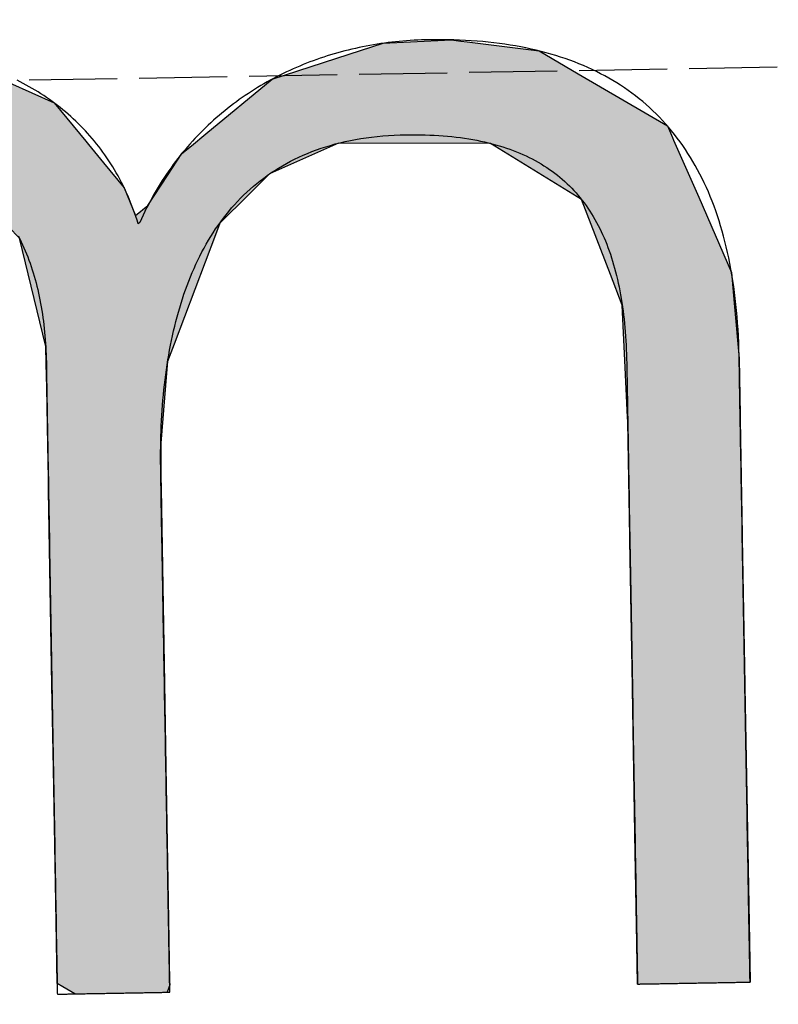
# Model space of a CAD drawing. Extents: x 1073 to 6773, y 5791 to 12316.
# Tile 9 of 62: x 3168 to 3211, y 8058 to 8114. Entities that reach past the tile are written whole.
import ezdxf

# ---------------------------------------------------------------- set-up
doc = ezdxf.new("R2010")
doc.units = 0
doc.linetypes.add('GEN3', pattern=[6.25, 5, -1.25])
doc.layers.get('0').update_dxf_attribs({"linetype": 'CONTINUOUS'})
doc.layers.add('3', color=6, linetype='GEN3')
doc.layers.add('LOGO', color=7, linetype='CONTINUOUS')

# ---------------------------------------------------------------- blocks, each defined once
blk = doc.blocks.new('*U16')
at = {"layer": 'LOGO', "color": 30, "linetype": 'CONTINUOUS'}
for p, q in [((3.0151, 7.7517), (3.0415, 7.7592)), ((3.0415, 7.7592), (3.1575, 7.7517)), ((7.5662, 7.7517), (7.7901, 7.7592)), ((7.7901, 7.7592), (8.1269, 7.7705)), ((8.1269, 7.7705), (8.205, 7.7592)), ((8.205, 7.7592), (8.257, 7.7517)), ((2.0601, 7.4815), (2.8125, 7.6944)), ((2.8125, 7.6944), (3.0151, 7.7517)), ((3.1575, 7.7517), (4.045, 7.6944)), ((4.045, 7.6944), (4.4971, 7.4815)), ((7.2875, 7.667), (7.5662, 7.7517)), ((8.257, 7.7517), (8.8448, 7.667)), ((6.6525, 7.474), (7.2875, 7.667)), ((8.8448, 7.667), (9.1621, 7.474)), ((0.0009, 7.533), (0.181, 7.5547)), ((0.0009, 7.309), (0.0009, 7.533)), ((0.8447, 7.5547), (0.8452, 7.533)), ((0.8452, 7.533), (0.8501, 7.309)), ((1.8423, 7.3105), (2.0601, 7.4815)), ((4.4971, 7.4815), (4.8601, 7.3105)), ((6.0994, 7.0342), (6.6525, 7.474)), ((9.1621, 7.474), (9.8851, 7.0342)), ((0.0009, 7.2858), (0.0009, 7.309)), ((0.0009, 6.8026), (0.0009, 7.2858)), ((0.8501, 7.309), (0.8501, 7.2858)), ((0.8501, 7.2858), (0.8501, 6.8026)), ((1.4345, 6.9904), (1.8423, 7.3105)), ((4.8601, 7.3105), (5.1149, 6.9904)), ((5.9796, 6.9389), (6.0994, 7.0342)), ((9.8851, 7.0342), (9.9248, 6.9389)), ((1.3157, 6.8972), (1.4013, 6.9644)), ((1.4013, 6.9644), (1.4345, 6.9904)), ((2.8396, 6.9644), (2.5297, 6.8972)), ((3.9961, 6.8117), (3.5596, 6.9644)), ((5.1149, 6.9904), (5.1357, 6.9644)), ((5.1357, 6.9644), (5.2572, 6.8117)), ((1.2773, 6.8457), (1.3157, 6.8972)), ((2.5297, 6.8972), (2.2922, 6.8457)), ((5.7793, 6.6977), (5.9, 6.8756)), ((5.9, 6.8756), (5.9796, 6.9389)), ((7.0364, 6.8756), (6.6174, 6.6977)), ((7.1854, 6.9389), (7.0364, 6.8756)), ((8.4328, 6.9158), (7.1854, 6.9389)), ((9.1699, 6.4434), (8.4328, 6.9158)), ((9.9248, 6.9389), (9.9345, 6.9158)), ((9.9345, 6.9158), (10.1315, 6.4434)), ((0.0009, 6.712), (0.0009, 6.8026)), ((0.8501, 6.8026), (0.8501, 6.712)), ((1.046, 6.535), (1.2773, 6.8457)), ((2.2922, 6.8457), (1.7672, 6.535)), ((4.1882, 6.6038), (3.9961, 6.8117)), ((5.2572, 6.8117), (5.4227, 6.6038)), ((0.0009, 6.295), (0.0009, 6.712)), ((0.8501, 6.712), (0.8501, 6.295)), ((5.6143, 6.4542), (5.7793, 6.6977)), ((6.6174, 6.6977), (6.3622, 6.4542)), ((4.3988, 6.376), (4.1882, 6.6038)), ((5.4227, 6.6038), (5.5112, 6.376)), ((0.8997, 6.2913), (1.0255, 6.5075)), ((1.0255, 6.5075), (1.046, 6.535)), ((1.7497, 6.5075), (1.6124, 6.2913)), ((1.7672, 6.535), (1.7497, 6.5075)), ((5.5112, 6.376), (5.6143, 6.4542)), ((6.3622, 6.4542), (6.2802, 6.376)), ((9.3969, 5.8232), (9.1699, 6.4434)), ((10.1315, 6.4434), (10.3901, 5.8232)), ((4.4681, 6.301), (4.3988, 6.376)), ((4.5572, 6.2046), (4.4681, 6.301)), ((6.2016, 6.301), (6.1634, 6.2046)), ((6.2802, 6.376), (6.2016, 6.301)), ((0.0009, 6.2807), (0.0009, 6.295)), ((0.0009, 5.5026), (0.0009, 6.2807)), ((0.8501, 6.295), (0.8782, 6.2807)), ((0.8933, 6.2807), (0.8997, 6.2913)), ((1.6056, 6.2807), (1.1112, 5.5026)), ((1.6124, 6.2913), (1.6056, 6.2807)), ((4.7569, 5.3141), (4.5572, 6.2046)), ((6.1634, 6.2046), (5.8106, 5.3141)), ((9.4891, 5.5712), (9.3969, 5.8232)), ((10.3901, 5.8232), (10.408, 5.5712)), ((0.0009, 5.3287), (0.0009, 5.5026)), ((1.1112, 5.5026), (1.0861, 5.3287)), ((9.5028, 5.1158), (9.4891, 5.5712)), ((10.408, 5.5712), (10.4404, 5.1158)), ((0.0009, 4.2043), (0.0009, 5.3287)), ((1.0861, 5.3287), (0.9233, 4.2043)), ((4.758, 5.1719), (4.7569, 5.3141)), ((5.8106, 5.3141), (5.7542, 5.1719)), ((4.7594, 4.9763), (4.758, 5.1719)), ((5.7542, 5.1719), (5.7342, 4.9763)), ((9.5168, 4.6512), (9.5028, 5.1158)), ((10.4404, 5.1158), (10.4404, 4.6512)), ((4.7594, 4.5045), (4.7594, 4.9763)), ((5.7342, 4.9763), (5.686, 4.5045)), ((9.518, 4.6115), (9.5168, 4.6512)), ((9.518, 3.6694), (9.518, 4.6115)), ((10.4404, 4.6512), (10.4404, 4.6115)), ((10.4404, 4.6115), (10.4404, 3.6694)), ((4.7594, 4.2315), (4.7594, 4.5045)), ((5.686, 4.5045), (5.683, 4.2315)), ((0.0009, 3.7966), (0.0009, 4.2043)), ((0.9233, 4.2043), (0.9233, 3.7966)), ((4.7594, 4.1327), (4.7594, 4.2315)), ((5.683, 4.2315), (5.6818, 4.1327)), ((4.7594, 3.4908), (4.7594, 4.1327)), ((5.6818, 4.1327), (5.6818, 3.4908)), ((0.0009, 2.974), (0.0009, 3.7966)), ((0.9233, 3.7966), (0.9233, 2.974)), ((9.518, 3.638), (9.518, 3.6694)), ((9.518, 2.4418), (9.518, 3.638)), ((10.4404, 3.6694), (10.4404, 3.638)), ((10.4404, 3.638), (10.4404, 2.4418)), ((4.7594, 2.536), (4.7594, 3.4908)), ((5.6818, 3.4908), (5.6818, 2.536)), ((0.0009, 1.7518), (0.0009, 2.974)), ((0.9233, 2.974), (0.9233, 1.7518)), ((4.7594, 1.8497), (4.7594, 2.536)), ((5.6818, 2.536), (5.6818, 1.8497)), ((9.518, 2.4209), (9.518, 2.4418)), ((10.4404, 2.4418), (10.4404, 2.4209)), ((9.518, 1.2401), (9.518, 2.4209)), ((10.4404, 2.4209), (10.4404, 1.2401)), ((4.7594, 0.7557), (4.7594, 1.8497)), ((5.6818, 1.8497), (5.6818, 0.7557)), ((0.0009, 0.9776), (0.0009, 1.7518)), ((0.9233, 1.7518), (0.9233, 0.9776)), ((9.518, 1.2295), (9.518, 1.2401)), ((9.518, 0.3358), (9.518, 1.2295)), ((10.4404, 1.2401), (10.4404, 1.2295)), ((10.4404, 1.2295), (10.4404, 0.3358)), ((0.0009, 0.4495), (0.0009, 0.9776)), ((0.9233, 0.9776), (0.9233, 0.4495)), ((4.7594, 0.594), (4.7594, 0.7557)), ((5.6818, 0.7557), (5.6818, 0.594)), ((4.7594, 0.0885), (4.7594, 0.594)), ((5.6818, 0.594), (5.6818, 0.0885)), ((0.0009, 0.2507), (0.0009, 0.4495)), ((0.9233, 0.4495), (0.9233, 0.2507)), ((9.518, 0.3329), (9.518, 0.3358)), ((9.5181, -0.0004), (9.518, 0.3329)), ((10.4404, 0.3329), (10.4402, -0.0004)), ((10.4404, 0.3358), (10.4404, 0.3329)), ((0.0009, 0.0951), (0.0009, 0.2507)), ((0.9233, 0.2507), (0.9229, 0.0951)), ((0.0009, -0.0004), (0.0009, 0.0951)), ((0.9229, 0.0951), (0.9226, -0.0004)), ((4.8056, 0.06), (4.7594, 0.0885)), ((5.6818, 0.0885), (5.6818, 0.06)), ((4.9035, -0.0004), (4.8056, 0.06)), ((5.6818, 0.06), (5.659, -0.0004))]:
    blk.add_line(p, q, dxfattribs=at)
at = {"layer": 'LOGO', "color": 30, "linetype": 'CONTINUOUS', "extrusion": (0, 0, -1)}
for points in [[(-3.0415, 7.7592), (-3.1575, 7.7517), (-3.0151, 7.7517)], [(-7.7901, 7.7592), (-8.257, 7.7517), (-7.5662, 7.7517)], [(-8.1269, 7.7705), (-8.205, 7.7592), (-7.7901, 7.7592)], [(-7.7901, 7.7592), (-8.205, 7.7592), (-8.257, 7.7517)], [(-2.8125, 7.6944), (-4.4971, 7.4815), (-2.0601, 7.4815)], [(-3.0151, 7.7517), (-4.045, 7.6944), (-2.8125, 7.6944)], [(-2.8125, 7.6944), (-4.045, 7.6944), (-4.4971, 7.4815)], [(-3.0151, 7.7517), (-3.1575, 7.7517), (-4.045, 7.6944)], [(-7.5662, 7.7517), (-8.8448, 7.667), (-7.2875, 7.667)], [(-7.5662, 7.7517), (-8.257, 7.7517), (-8.8448, 7.667)], [(-7.2875, 7.667), (-9.1621, 7.474), (-6.6525, 7.474)], [(-7.2875, 7.667), (-8.8448, 7.667), (-9.1621, 7.474)], [(-0.181, 7.5547), (-0.8452, 7.533), (-0.0009, 7.533)], [(-0.0009, 7.533), (-0.8501, 7.309), (-0.0009, 7.309)], [(-0.0009, 7.533), (-0.8452, 7.533), (-0.8501, 7.309)], [(-0.181, 7.5547), (-0.8447, 7.5547), (-0.8452, 7.533)], [(-2.0601, 7.4815), (-4.8601, 7.3105), (-1.8423, 7.3105)], [(-2.0601, 7.4815), (-4.4971, 7.4815), (-4.8601, 7.3105)], [(-6.6525, 7.474), (-9.8851, 7.0342), (-6.0994, 7.0342)], [(-6.6525, 7.474), (-9.1621, 7.474), (-9.8851, 7.0342)], [(-0.0009, 7.309), (-0.8501, 7.2858), (-0.0009, 7.2858)], [(-0.0009, 7.309), (-0.8501, 7.309), (-0.8501, 7.2858)], [(-0.0009, 7.2858), (-0.8501, 6.8026), (-0.0009, 6.8026)], [(-0.0009, 7.2858), (-0.8501, 7.2858), (-0.8501, 6.8026)], [(-1.8423, 7.3105), (-5.1149, 6.9904), (-1.4345, 6.9904)], [(-1.8423, 7.3105), (-4.8601, 7.3105), (-5.1149, 6.9904)], [(-6.0994, 7.0342), (-9.9248, 6.9389), (-5.9796, 6.9389)], [(-6.0994, 7.0342), (-9.8851, 7.0342), (-9.9248, 6.9389)], [(-1.4013, 6.9644), (-2.5297, 6.8972), (-1.3157, 6.8972)], [(-1.4345, 6.9904), (-2.8396, 6.9644), (-1.4013, 6.9644)], [(-1.4013, 6.9644), (-2.8396, 6.9644), (-2.5297, 6.8972)], [(-1.4345, 6.9904), (-2.9599, 6.9904), (-2.8396, 6.9644)], [(-2.9599, 6.9904), (-5.1357, 6.9644), (-3.5596, 6.9644)], [(-2.9599, 6.9904), (-5.1149, 6.9904), (-5.1357, 6.9644)], [(-3.5596, 6.9644), (-5.2572, 6.8117), (-3.9961, 6.8117)], [(-3.5596, 6.9644), (-5.1357, 6.9644), (-5.2572, 6.8117)], [(-1.3157, 6.8972), (-2.2922, 6.8457), (-1.2773, 6.8457)], [(-1.3157, 6.8972), (-2.5297, 6.8972), (-2.2922, 6.8457)], [(-5.9, 6.8756), (-6.6174, 6.6977), (-5.7793, 6.6977)], [(-5.9796, 6.9389), (-7.0364, 6.8756), (-5.9, 6.8756)], [(-5.9, 6.8756), (-7.0364, 6.8756), (-6.6174, 6.6977)], [(-5.9796, 6.9389), (-7.1854, 6.9389), (-7.0364, 6.8756)], [(-7.1854, 6.9389), (-9.9345, 6.9158), (-8.4328, 6.9158)], [(-7.1854, 6.9389), (-9.9248, 6.9389), (-9.9345, 6.9158)], [(-8.4328, 6.9158), (-10.1315, 6.4434), (-9.1699, 6.4434)], [(-8.4328, 6.9158), (-9.9345, 6.9158), (-10.1315, 6.4434)], [(-0.0009, 6.8026), (-0.8501, 6.712), (-0.0009, 6.712)], [(-0.0009, 6.8026), (-0.8501, 6.8026), (-0.8501, 6.712)], [(-1.2773, 6.8457), (-1.7672, 6.535), (-1.046, 6.535)], [(-1.2773, 6.8457), (-2.2922, 6.8457), (-1.7672, 6.535)], [(-3.9961, 6.8117), (-5.4227, 6.6038), (-4.1882, 6.6038)], [(-3.9961, 6.8117), (-5.2572, 6.8117), (-5.4227, 6.6038)], [(-0.0009, 6.712), (-0.8501, 6.295), (-0.0009, 6.295)], [(-0.0009, 6.712), (-0.8501, 6.712), (-0.8501, 6.295)], [(-5.7793, 6.6977), (-6.3622, 6.4542), (-5.6143, 6.4542)], [(-5.7793, 6.6977), (-6.6174, 6.6977), (-6.3622, 6.4542)], [(-4.1882, 6.6038), (-5.5112, 6.376), (-4.3988, 6.376)], [(-4.1882, 6.6038), (-5.4227, 6.6038), (-5.5112, 6.376)], [(-1.0255, 6.5075), (-1.6124, 6.2913), (-0.8997, 6.2913)], [(-1.046, 6.535), (-1.7497, 6.5075), (-1.0255, 6.5075)], [(-1.0255, 6.5075), (-1.7497, 6.5075), (-1.6124, 6.2913)], [(-1.046, 6.535), (-1.7672, 6.535), (-1.7497, 6.5075)], [(-5.6143, 6.4542), (-6.2802, 6.376), (-5.5112, 6.376)], [(-5.6143, 6.4542), (-6.3622, 6.4542), (-6.2802, 6.376)], [(-9.1699, 6.4434), (-10.3901, 5.8232), (-9.3969, 5.8232)], [(-9.1699, 6.4434), (-10.1315, 6.4434), (-10.3901, 5.8232)], [(-4.3988, 6.376), (-6.2016, 6.301), (-4.4681, 6.301)], [(-4.3988, 6.376), (-6.2802, 6.376), (-6.2016, 6.301)], [(-4.4681, 6.301), (-6.1634, 6.2046), (-4.5572, 6.2046)], [(-4.4681, 6.301), (-6.2016, 6.301), (-6.1634, 6.2046)], [(-0.0009, 6.295), (-0.8782, 6.2807), (-0.0009, 6.2807)], [(-0.0009, 6.295), (-0.8501, 6.295), (-0.8782, 6.2807)], [(-0.0009, 6.2807), (-1.1112, 5.5026), (-0.0009, 5.5026)], [(-0.0009, 6.2807), (-1.6056, 6.2807), (-1.1112, 5.5026)], [(-0.8997, 6.2913), (-1.6056, 6.2807), (-0.8933, 6.2807)], [(-0.8997, 6.2913), (-1.6124, 6.2913), (-1.6056, 6.2807)], [(-4.5572, 6.2046), (-5.8106, 5.3141), (-4.7569, 5.3141)], [(-4.5572, 6.2046), (-6.1634, 6.2046), (-5.8106, 5.3141)], [(-9.3969, 5.8232), (-10.408, 5.5712), (-9.4891, 5.5712)], [(-9.3969, 5.8232), (-10.3901, 5.8232), (-10.408, 5.5712)], [(-0.0009, 5.5026), (-1.0861, 5.3287), (-0.0009, 5.3287)], [(-0.0009, 5.5026), (-1.1112, 5.5026), (-1.0861, 5.3287)], [(-9.4891, 5.5712), (-10.4404, 5.1158), (-9.5028, 5.1158)], [(-9.4891, 5.5712), (-10.408, 5.5712), (-10.4404, 5.1158)], [(-0.0009, 5.3287), (-0.9233, 4.2043), (-0.0009, 4.2043)], [(-0.0009, 5.3287), (-1.0861, 5.3287), (-0.9233, 4.2043)], [(-4.7569, 5.3141), (-5.7542, 5.1719), (-4.758, 5.1719)], [(-4.7569, 5.3141), (-5.8106, 5.3141), (-5.7542, 5.1719)], [(-4.758, 5.1719), (-5.7342, 4.9763), (-4.7594, 4.9763)], [(-4.758, 5.1719), (-5.7542, 5.1719), (-5.7342, 4.9763)], [(-9.5028, 5.1158), (-10.4404, 4.6512), (-9.5168, 4.6512)], [(-9.5028, 5.1158), (-10.4404, 5.1158), (-10.4404, 4.6512)], [(-4.7594, 4.9763), (-5.686, 4.5045), (-4.7594, 4.5045)], [(-4.7594, 4.9763), (-5.7342, 4.9763), (-5.686, 4.5045)], [(-9.5168, 4.6512), (-10.4404, 4.6115), (-9.518, 4.6115)], [(-9.5168, 4.6512), (-10.4404, 4.6512), (-10.4404, 4.6115)], [(-9.518, 4.6115), (-10.4404, 3.6694), (-9.518, 3.6694)], [(-9.518, 4.6115), (-10.4404, 4.6115), (-10.4404, 3.6694)], [(-4.7594, 4.5045), (-5.683, 4.2315), (-4.7594, 4.2315)], [(-4.7594, 4.5045), (-5.686, 4.5045), (-5.683, 4.2315)], [(-0.0009, 4.2043), (-0.9233, 3.7966), (-0.0009, 3.7966)], [(-0.0009, 4.2043), (-0.9233, 4.2043), (-0.9233, 3.7966)], [(-4.7594, 4.2315), (-5.6818, 4.1327), (-4.7594, 4.1327)], [(-4.7594, 4.2315), (-5.683, 4.2315), (-5.6818, 4.1327)], [(-4.7594, 4.1327), (-5.6818, 3.4908), (-4.7594, 3.4908)], [(-4.7594, 4.1327), (-5.6818, 4.1327), (-5.6818, 3.4908)], [(-0.0009, 3.7966), (-0.9233, 2.974), (-0.0009, 2.974)], [(-0.0009, 3.7966), (-0.9233, 3.7966), (-0.9233, 2.974)], [(-9.518, 3.6694), (-10.4404, 3.638), (-9.518, 3.638)], [(-9.518, 3.6694), (-10.4404, 3.6694), (-10.4404, 3.638)], [(-9.518, 3.638), (-10.4404, 2.4418), (-9.518, 2.4418)], [(-9.518, 3.638), (-10.4404, 3.638), (-10.4404, 2.4418)], [(-4.7594, 3.4908), (-5.6818, 2.536), (-4.7594, 2.536)], [(-4.7594, 3.4908), (-5.6818, 3.4908), (-5.6818, 2.536)], [(-0.0009, 2.974), (-0.9233, 1.7518), (-0.0009, 1.7518)], [(-0.0009, 2.974), (-0.9233, 2.974), (-0.9233, 1.7518)], [(-4.7594, 2.536), (-5.6818, 1.8497), (-4.7594, 1.8497)], [(-4.7594, 2.536), (-5.6818, 2.536), (-5.6818, 1.8497)], [(-9.518, 2.4418), (-10.4404, 2.4209), (-9.518, 2.4209)], [(-9.518, 2.4418), (-10.4404, 2.4418), (-10.4404, 2.4209)], [(-9.518, 2.4209), (-10.4404, 1.2401), (-9.518, 1.2401)], [(-9.518, 2.4209), (-10.4404, 2.4209), (-10.4404, 1.2401)], [(-4.7594, 1.8497), (-5.6818, 0.7557), (-4.7594, 0.7557)], [(-4.7594, 1.8497), (-5.6818, 1.8497), (-5.6818, 0.7557)], [(-0.0009, 1.7518), (-0.9233, 0.9776), (-0.0009, 0.9776)], [(-0.0009, 1.7518), (-0.9233, 1.7518), (-0.9233, 0.9776)], [(-9.518, 1.2401), (-10.4404, 1.2295), (-9.518, 1.2295)], [(-9.518, 1.2401), (-10.4404, 1.2401), (-10.4404, 1.2295)], [(-9.518, 1.2295), (-10.4404, 0.3358), (-9.518, 0.3358)], [(-9.518, 1.2295), (-10.4404, 1.2295), (-10.4404, 0.3358)], [(-0.0009, 0.9776), (-0.9233, 0.4495), (-0.0009, 0.4495)], [(-0.0009, 0.9776), (-0.9233, 0.9776), (-0.9233, 0.4495)], [(-4.7594, 0.7557), (-5.6818, 0.594), (-4.7594, 0.594)], [(-4.7594, 0.7557), (-5.6818, 0.7557), (-5.6818, 0.594)], [(-4.7594, 0.594), (-5.6818, 0.0885), (-4.7594, 0.0885)], [(-4.7594, 0.594), (-5.6818, 0.594), (-5.6818, 0.0885)], [(-0.0009, 0.4495), (-0.9233, 0.2507), (-0.0009, 0.2507)], [(-0.0009, 0.4495), (-0.9233, 0.4495), (-0.9233, 0.2507)], [(-9.518, 0.3358), (-10.4404, 0.3329), (-9.518, 0.3329)], [(-9.518, 0.3358), (-10.4404, 0.3358), (-10.4404, 0.3329)], [(-9.518, 0.3329), (-10.4402, -0.0004), (-9.5181, -0.0004)], [(-9.518, 0.3329), (-10.4404, 0.3329), (-10.4402, -0.0004)], [(-0.0009, 0.2507), (-0.9229, 0.0951), (-0.0009, 0.0951)], [(-0.0009, 0.2507), (-0.9233, 0.2507), (-0.9229, 0.0951)], [(-0.0009, 0.0951), (-0.9226, -0.0004), (-0.0009, -0.0004)], [(-0.0009, 0.0951), (-0.9229, 0.0951), (-0.9226, -0.0004)], [(-4.7594, 0.0885), (-5.6818, 0.06), (-4.8056, 0.06)], [(-4.7594, 0.0885), (-5.6818, 0.0885), (-5.6818, 0.06)], [(-4.8056, 0.06), (-5.659, -0.0004), (-4.9035, -0.0004)], [(-4.8056, 0.06), (-5.6818, 0.06), (-5.659, -0.0004)]]:
    blk.add_solid(points, dxfattribs=at)
blk = doc.blocks.new('KLAUS')
at = {"layer": 'LOGO'}
blk.add_polyline3d([(4.5475, 6.2245, 0), (4.5592, 6.2005, 0), (4.5705, 6.1761, 0), (4.5814, 6.1515, 0), (4.5921, 6.1266, 0), (4.6023, 6.1015, 0), (4.6123, 6.0761, 0), (4.6218, 6.0504, 0), (4.6311, 6.0245, 0), (4.64, 5.9984, 0), (4.6486, 5.972, 0), (4.6568, 5.9454, 0), (4.6647, 5.9185, 0), (4.6723, 5.8914, 0), (4.6795, 5.8641, 0), (4.6864, 5.8365, 0), (4.693, 5.8088, 0), (4.6993, 5.7808, 0), (4.7052, 5.7527, 0), (4.7108, 5.7243, 0), (4.7161, 5.6957, 0), (4.7211, 5.667, 0), (4.7258, 5.638, 0), (4.7302, 5.6089, 0), (4.7342, 5.5796, 0), (4.738, 5.5501, 0), (4.7414, 5.5204, 0), (4.7446, 5.4906, 0), (4.7474, 5.4606, 0), (4.75, 5.4304, 0), (4.7522, 5.4001, 0), (4.7542, 5.3697, 0), (4.7558, 5.3391, 0), (4.7572, 5.3083, 0), (4.7583, 5.2774, 0), (4.759, 5.2464, 0), (4.7595, 5.2153, 0), (4.7598, 5.184, 0), (4.7597, 5.1526, 0), (4.7594, 5.1241, 0), (4.7594, 5.1222, 0), (4.7594, 5.1171, 0), (4.7594, 5.109, 0), (4.7594, 5.0978, 0), (4.7594, 5.0836, 0), (4.7594, 5.0665, 0), (4.7594, 5.0466, 0), (4.7594, 5.024, 0), (4.7594, 4.9986, 0), (4.7594, 4.9706, 0), (4.7594, 4.9401, 0), (4.7594, 4.907, 0), (4.7594, 4.8715, 0), (4.7594, 4.8337, 0), (4.7594, 4.7935, 0), (4.7594, 4.7511, 0), (4.7594, 4.7066, 0), (4.7594, 4.6599, 0), (4.7594, 4.6112, 0), (4.7594, 4.5606, 0), (4.7594, 4.508, 0), (4.7594, 4.4536, 0), (4.7594, 4.3974, 0), (4.7594, 4.3396, 0), (4.7594, 4.2801, 0), (4.7594, 4.219, 0), (4.7594, 4.1564, 0), (4.7594, 4.0924, 0), (4.7594, 4.027, 0), (4.7594, 3.9603, 0), (4.7594, 3.8924, 0), (4.7594, 3.8233, 0), (4.7594, 3.7531, 0), (4.7594, 3.6818, 0), (4.7594, 3.6096, 0), (4.7594, 3.5365, 0), (4.7594, 3.4625, 0), (4.7594, 3.3878, 0), (4.7594, 3.3124, 0), (4.7594, 3.2363, 0), (4.7594, 3.1596, 0), (4.7594, 3.0825, 0), (4.7594, 3.0048, 0), (4.7594, 2.9269, 0), (4.7594, 2.8486, 0), (4.7594, 2.7701, 0), (4.7594, 2.6914, 0), (4.7594, 2.6126, 0), (4.7594, 2.5337, 0), (4.7594, 2.4549, 0), (4.7594, 2.3761, 0), (4.7594, 2.2975, 0), (4.7594, 2.2192, 0), (4.7594, 2.1411, 0), (4.7594, 2.0634, 0), (4.7594, 1.9861, 0), (4.7594, 1.9093, 0), (4.7594, 1.833, 0), (4.7594, 1.7574, 0), (4.7594, 1.6825, 0), (4.7594, 1.6083, 0), (4.7594, 1.5349, 0), (4.7594, 1.4624, 0), (4.7594, 1.3909, 0), (4.7594, 1.3204, 0), (4.7594, 1.251, 0), (4.7594, 1.1827, 0), (4.7594, 1.1156, 0), (4.7594, 1.0499, 0), (4.7594, 0.9855, 0), (4.7594, 0.9225, 0), (4.7594, 0.8609, 0), (4.7594, 0.801, 0), (4.7594, 0.7426, 0), (4.7594, 0.686, 0), (4.7594, 0.6311, 0), (4.7594, 0.578, 0), (4.7594, 0.5268, 0), (4.7594, 0.4775, 0), (4.7594, 0.4303, 0), (4.7594, 0.3851, 0), (4.7594, 0.3421, 0), (4.7594, 0.3013, 0), (4.7594, 0.2628, 0), (4.7594, 0.2266, 0), (4.7594, 0.1928, 0), (4.7594, 0.1615, 0), (4.7594, 0.1328, 0), (4.7594, 0.1067, 0), (4.7594, 0.0833, 0), (4.7594, 0.0626, 0), (4.7594, 0.0447, 0), (4.7594, 0.0297, 0), (4.7594, 0.0176, 0), (4.7594, 0.0086, 0), (4.7594, 0.0026, 0), (4.7594, -0.0002, 0), (4.7595, -0.0004, 0), (4.7602, -0.0004, 0), (4.7614, -0.0004, 0), (4.7631, -0.0004, 0), (4.7654, -0.0004, 0), (4.7683, -0.0004, 0), (4.7716, -0.0004, 0), (4.7754, -0.0004, 0), (4.7798, -0.0004, 0), (4.7846, -0.0004, 0), (4.7899, -0.0004, 0), (4.7956, -0.0004, 0), (4.8018, -0.0004, 0), (4.8084, -0.0004, 0), (4.8154, -0.0004, 0), (4.8229, -0.0004, 0), (4.8307, -0.0004, 0), (4.8389, -0.0004, 0), (4.8475, -0.0004, 0), (4.8565, -0.0004, 0), (4.8658, -0.0004, 0), (4.8754, -0.0004, 0), (4.8854, -0.0004, 0), (4.8956, -0.0004, 0), (4.9062, -0.0004, 0), (4.9171, -0.0004, 0), (4.9282, -0.0004, 0), (4.9396, -0.0004, 0), (4.9513, -0.0004, 0), (4.9632, -0.0004, 0), (4.9753, -0.0004, 0), (4.9876, -0.0004, 0), (5.0002, -0.0004, 0), (5.0129, -0.0004, 0), (5.0258, -0.0004, 0), (5.0389, -0.0004, 0), (5.0522, -0.0004, 0), (5.0655, -0.0004, 0), (5.0791, -0.0004, 0), (5.0927, -0.0004, 0), (5.1064, -0.0004, 0), (5.1203, -0.0004, 0), (5.1342, -0.0004, 0), (5.1482, -0.0004, 0), (5.1623, -0.0004, 0), (5.1764, -0.0004, 0), (5.1906, -0.0004, 0), (5.2047, -0.0004, 0), (5.2189, -0.0004, 0), (5.2331, -0.0004, 0), (5.2473, -0.0004, 0), (5.2615, -0.0004, 0), (5.2756, -0.0004, 0), (5.2897, -0.0004, 0), (5.3037, -0.0004, 0), (5.3177, -0.0004, 0), (5.3315, -0.0004, 0), (5.3453, -0.0004, 0), (5.359, -0.0004, 0), (5.3725, -0.0004, 0), (5.3859, -0.0004, 0), (5.3992, -0.0004, 0), (5.4123, -0.0004, 0), (5.4253, -0.0004, 0), (5.4381, -0.0004, 0), (5.4507, -0.0004, 0), (5.463, -0.0004, 0), (5.4752, -0.0004, 0), (5.4872, -0.0004, 0), (5.4989, -0.0004, 0), (5.5103, -0.0004, 0), (5.5216, -0.0004, 0), (5.5325, -0.0004, 0), (5.5431, -0.0004, 0), (5.5535, -0.0004, 0), (5.5635, -0.0004, 0), (5.5732, -0.0004, 0), (5.5826, -0.0004, 0), (5.5916, -0.0004, 0), (5.6003, -0.0004, 0), (5.6086, -0.0004, 0), (5.6166, -0.0004, 0), (5.6241, -0.0004, 0), (5.6312, -0.0004, 0), (5.6379, -0.0004, 0), (5.6442, -0.0004, 0), (5.6501, -0.0004, 0), (5.6555, -0.0004, 0), (5.6604, -0.0004, 0), (5.6648, -0.0004, 0), (5.6688, -0.0004, 0), (5.6723, -0.0004, 0), (5.6752, -0.0004, 0), (5.6776, -0.0004, 0), (5.6795, -0.0004, 0), (5.6809, -0.0004, 0), (5.6816, -0.0004, 0), (5.6818, -0.0004, 0), (5.6818, 0.0013, 0), (5.6818, 0.0057, 0), (5.6818, 0.0126, 0), (5.6818, 0.0221, 0), (5.6818, 0.034, 0), (5.6818, 0.0484, 0), (5.6818, 0.0651, 0), (5.6818, 0.0841, 0), (5.6818, 0.1053, 0), (5.6818, 0.1288, 0), (5.6818, 0.1544, 0), (5.6818, 0.1821, 0), (5.6818, 0.2118, 0), (5.6818, 0.2435, 0), (5.6818, 0.277, 0), (5.6818, 0.3125, 0), (5.6818, 0.3498, 0), (5.6818, 0.3888, 0), (5.6818, 0.4295, 0), (5.6818, 0.4718, 0), (5.6818, 0.5157, 0), (5.6818, 0.5612, 0), (5.6818, 0.6081, 0), (5.6818, 0.6565, 0), (5.6818, 0.7062, 0), (5.6818, 0.7572, 0), (5.6818, 0.8095, 0), (5.6818, 0.8629, 0), (5.6818, 0.9175, 0), (5.6818, 0.9732, 0), (5.6818, 1.0299, 0), (5.6818, 1.0876, 0), (5.6818, 1.1462, 0), (5.6818, 1.2057, 0), (5.6818, 1.266, 0), (5.6818, 1.327, 0), (5.6818, 1.3888, 0), (5.6818, 1.4512, 0), (5.6818, 1.5141, 0), (5.6818, 1.5776, 0), (5.6818, 1.6416, 0), (5.6818, 1.706, 0), (5.6818, 1.7708, 0), (5.6818, 1.8358, 0), (5.6818, 1.9011, 0), (5.6818, 1.9667, 0), (5.6818, 2.0323, 0), (5.6818, 2.0981, 0), (5.6818, 2.1639, 0), (5.6818, 2.2296, 0), (5.6818, 2.2953, 0), (5.6818, 2.3609, 0), (5.6818, 2.4263, 0), (5.6818, 2.4914, 0), (5.6818, 2.5562, 0), (5.6818, 2.6207, 0), (5.6818, 2.6847, 0), (5.6818, 2.7483, 0), (5.6818, 2.8114, 0), (5.6818, 2.8739, 0), (5.6818, 2.9357, 0), (5.6818, 2.9969, 0), (5.6818, 3.0574, 0), (5.6818, 3.117, 0), (5.6818, 3.1758, 0), (5.6818, 3.2336, 0), (5.6818, 3.2906, 0), (5.6818, 3.3464, 0), (5.6818, 3.4013, 0), (5.6818, 3.4549, 0), (5.6818, 3.5074, 0), (5.6818, 3.5587, 0), (5.6818, 3.6087, 0), (5.6818, 3.6573, 0), (5.6818, 3.7045, 0), (5.6818, 3.7502, 0), (5.6818, 3.7944, 0), (5.6818, 3.8371, 0), (5.6818, 3.8781, 0), (5.6818, 3.9174, 0), (5.6818, 3.955, 0), (5.6818, 3.9908, 0), (5.6818, 4.0248, 0), (5.6818, 4.0568, 0), (5.6818, 4.0869, 0), (5.6818, 4.115, 0), (5.6818, 4.141, 0), (5.6818, 4.1648, 0), (5.6818, 4.1865, 0), (5.6818, 4.206, 0), (5.6818, 4.2231, 0), (5.6818, 4.2379, 0), (5.6818, 4.2503, 0), (5.6818, 4.2603, 0), (5.6818, 4.2677, 0), (5.6818, 4.2725, 0), (5.6818, 4.2748, 0), (5.6819, 4.3037, 0), (5.6822, 4.3469, 0), (5.6829, 4.3901, 0), (5.6838, 4.4331, 0), (5.685, 4.4761, 0), (5.6866, 4.5189, 0), (5.6884, 4.5617, 0), (5.6906, 4.6044, 0), (5.6931, 4.6469, 0), (5.6959, 4.6893, 0), (5.699, 4.7316, 0), (5.7025, 4.7737, 0), (5.7063, 4.8157, 0), (5.7105, 4.8576, 0), (5.715, 4.8993, 0), (5.7199, 4.9408, 0), (5.7251, 4.9821, 0), (5.7307, 5.0232, 0), (5.7366, 5.0641, 0), (5.7429, 5.1049, 0), (5.7496, 5.1454, 0), (5.7567, 5.1857, 0), (5.7641, 5.2258, 0), (5.772, 5.2656, 0), (5.7802, 5.3052, 0), (5.7888, 5.3445, 0), (5.7978, 5.3836, 0), (5.8073, 5.4224, 0), (5.8171, 5.461, 0), (5.8274, 5.4992, 0), (5.838, 5.5372, 0), (5.8491, 5.5748, 0), (5.8607, 5.6122, 0), (5.8726, 5.6492, 0), (5.885, 5.6859, 0), (5.8979, 5.7223, 0), (5.9111, 5.7584, 0), (5.9249, 5.7941, 0), (5.9391, 5.8294, 0), (5.9537, 5.8644, 0), (5.9688, 5.899, 0), (5.9844, 5.9332, 0), (6.0004, 5.967, 0), (6.017, 6.0005, 0), (6.034, 6.0335, 0), (6.0515, 6.0662, 0), (6.0694, 6.0983, 0), (6.0879, 6.1301, 0), (6.1069, 6.1615, 0), (6.1264, 6.1924, 0), (6.1464, 6.2228, 0), (6.1669, 6.2528, 0), (6.1879, 6.2824, 0), (6.2094, 6.3114, 0), (6.2315, 6.34, 0), (6.2541, 6.368, 0), (6.2772, 6.3956, 0), (6.3009, 6.4227, 0), (6.3251, 6.4492, 0), (6.3499, 6.4753, 0), (6.3752, 6.5008, 0), (6.4011, 6.5257, 0), (6.4275, 6.5501, 0), (6.4545, 6.574, 0), (6.4821, 6.5973, 0), (6.5102, 6.62, 0), (6.5389, 6.6422, 0), (6.5682, 6.6637, 0), (6.5981, 6.6847, 0), (6.6286, 6.7051, 0), (6.6597, 6.7248, 0), (6.6914, 6.7439, 0), (6.7237, 6.7625, 0), (6.7566, 6.7803, 0), (6.7901, 6.7976, 0), (6.8242, 6.8141, 0), (6.859, 6.8301, 0), (6.8944, 6.8453, 0), (6.9304, 6.8599, 0), (6.9671, 6.8738, 0), (7.0044, 6.887, 0), (7.0423, 6.8995, 0), (7.0809, 6.9113, 0), (7.1202, 6.9224, 0), (7.1601, 6.9328, 0), (7.2007, 6.9424, 0), (7.2419, 6.9513, 0), (7.2839, 6.9595, 0), (7.3264, 6.9669, 0), (7.3697, 6.9735, 0), (7.4137, 6.9794, 0), (7.4584, 6.9845, 0), (7.5037, 6.9888, 0), (7.5498, 6.9923, 0), (7.5965, 6.995, 0), (7.644, 6.9969, 0), (7.6921, 6.998, 0), (7.7394, 6.9983, 0), (7.7796, 6.998, 0), (7.8192, 6.9973, 0), (7.8583, 6.9961, 0), (7.8969, 6.9946, 0), (7.935, 6.9926, 0), (7.9726, 6.9901, 0), (8.0096, 6.9873, 0), (8.0461, 6.9841, 0), (8.0821, 6.9804, 0), (8.1175, 6.9763, 0), (8.1525, 6.9718, 0), (8.187, 6.9669, 0), (8.2209, 6.9615, 0), (8.2544, 6.9558, 0), (8.2873, 6.9496, 0), (8.3198, 6.943, 0), (8.3517, 6.936, 0), (8.3832, 6.9286, 0), (8.4141, 6.9207, 0), (8.4446, 6.9125, 0), (8.4746, 6.9038, 0), (8.5041, 6.8948, 0), (8.5331, 6.8853, 0), (8.5617, 6.8754, 0), (8.5897, 6.8651, 0), (8.6173, 6.8544, 0), (8.6444, 6.8433, 0), (8.6711, 6.8318, 0), (8.6973, 6.8198, 0), (8.723, 6.8075, 0), (8.7483, 6.7948, 0), (8.7731, 6.7816, 0), (8.7974, 6.7681, 0), (8.8213, 6.7541, 0), (8.8447, 6.7398, 0), (8.8677, 6.725, 0), (8.8903, 6.7099, 0), (8.9123, 6.6943, 0), (8.934, 6.6783, 0), (8.9552, 6.662, 0), (8.976, 6.6452, 0), (8.9963, 6.6281, 0), (9.0162, 6.6105, 0), (9.0357, 6.5926, 0), (9.0548, 6.5742, 0), (9.0734, 6.5555, 0), (9.0916, 6.5364, 0), (9.1094, 6.5168, 0), (9.1268, 6.4969, 0), (9.1437, 6.4766, 0), (9.1603, 6.4559, 0), (9.1764, 6.4348, 0), (9.1921, 6.4133, 0), (9.2074, 6.3914, 0), (9.2224, 6.3692, 0), (9.2369, 6.3465, 0), (9.251, 6.3235, 0), (9.2647, 6.3, 0), (9.2781, 6.2762, 0), (9.291, 6.252, 0), (9.3035, 6.2274, 0), (9.3157, 6.2025, 0), (9.3275, 6.1771, 0), (9.3389, 6.1514, 0), (9.3499, 6.1253, 0), (9.3606, 6.0987, 0), (9.3709, 6.0719, 0), (9.3808, 6.0446, 0), (9.3903, 6.0169, 0), (9.3995, 5.9889, 0), (9.4083, 5.9605, 0), (9.4167, 5.9317, 0), (9.4248, 5.9026, 0), (9.4326, 5.8731, 0), (9.4399, 5.8431, 0), (9.447, 5.8129, 0), (9.4536, 5.7822, 0), (9.46, 5.7511, 0), (9.466, 5.7198, 0), (9.4716, 5.688, 0), (9.4769, 5.6558, 0), (9.4819, 5.6233, 0), (9.4866, 5.5904, 0), (9.4909, 5.5571, 0), (9.4949, 5.5235, 0), (9.4985, 5.4895, 0), (9.5019, 5.4551, 0), (9.5049, 5.4204, 0), (9.5076, 5.3853, 0), (9.5099, 5.3498, 0), (9.512, 5.314, 0), (9.5138, 5.2778, 0), (9.5152, 5.2412, 0), (9.5163, 5.2043, 0), (9.5172, 5.167, 0), (9.5177, 5.1293, 0), (9.5179, 5.0913, 0), (9.518, 5.0796, 0), (9.518, 5.0757, 0), (9.518, 5.0688, 0), (9.518, 5.0588, 0), (9.518, 5.0459, 0), (9.518, 5.0301, 0), (9.518, 5.0114, 0), (9.518, 4.99, 0), (9.518, 4.9658, 0), (9.518, 4.9391, 0), (9.518, 4.9097, 0), (9.518, 4.8779, 0), (9.518, 4.8436, 0), (9.518, 4.807, 0), (9.518, 4.768, 0), (9.518, 4.7268, 0), (9.518, 4.6835, 0), (9.518, 4.638, 0), (9.518, 4.5905, 0), (9.518, 4.541, 0), (9.518, 4.4896, 0), (9.518, 4.4363, 0), (9.518, 4.3813, 0), (9.518, 4.3246, 0), (9.518, 4.2662, 0), (9.518, 4.2062, 0), (9.518, 4.1447, 0), (9.518, 4.0818, 0), (9.518, 4.0175, 0), (9.518, 3.9518, 0), (9.518, 3.8849, 0), (9.518, 3.8169, 0), (9.518, 3.7477, 0), (9.518, 3.6774, 0), (9.518, 3.6062, 0), (9.518, 3.534, 0), (9.518, 3.461, 0), (9.518, 3.3872, 0), (9.518, 3.3127, 0), (9.518, 3.2374, 0), (9.518, 3.1617, 0), (9.518, 3.0853, 0), (9.518, 3.0086, 0), (9.518, 2.9314, 0), (9.518, 2.8539, 0), (9.518, 2.7761, 0), (9.518, 2.6981, 0), (9.518, 2.62, 0), (9.518, 2.5418, 0), (9.518, 2.4637, 0), (9.518, 2.3855, 0), (9.518, 2.3076, 0), (9.518, 2.2298, 0), (9.518, 2.1523, 0), (9.518, 2.0751, 0), (9.518, 1.9983, 0), (9.518, 1.9219, 0), (9.518, 1.8461, 0), (9.518, 1.7709, 0), (9.518, 1.6963, 0), (9.518, 1.6225, 0), (9.518, 1.5494, 0), (9.518, 1.4772, 0), (9.518, 1.4059, 0), (9.518, 1.3356, 0), (9.518, 1.2664, 0), (9.518, 1.1982, 0), (9.518, 1.1313, 0), (9.518, 1.0656, 0), (9.518, 1.0012, 0), (9.518, 0.9382, 0), (9.518, 0.8766, 0), (9.518, 0.8166, 0), (9.518, 0.7581, 0), (9.518, 0.7013, 0), (9.518, 0.6462, 0), (9.518, 0.5929, 0), (9.518, 0.5414, 0), (9.518, 0.4918, 0), (9.518, 0.4442, 0), (9.518, 0.3986, 0), (9.518, 0.3551, 0), (9.518, 0.3138, 0), (9.518, 0.2748, 0), (9.518, 0.238, 0), (9.518, 0.2036, 0), (9.518, 0.1717, 0), (9.518, 0.1422, 0), (9.518, 0.1153, 0), (9.518, 0.0911, 0), (9.518, 0.0695, 0), (9.518, 0.0507, 0), (9.518, 0.0348, 0), (9.518, 0.0217, 0), (9.518, 0.0116, 0), (9.518, 0.0045, 0), (9.518, 0.0005, 0), (9.518, -0.0004, 0), (9.5184, -0.0004, 0), (9.5194, -0.0004, 0), (9.5209, -0.0004, 0), (9.523, -0.0004, 0), (9.5257, -0.0004, 0), (9.5288, -0.0004, 0), (9.5325, -0.0004, 0), (9.5366, -0.0004, 0), (9.5412, -0.0004, 0), (9.5464, -0.0004, 0), (9.5519, -0.0004, 0), (9.5579, -0.0004, 0), (9.5644, -0.0004, 0), (9.5712, -0.0004, 0), (9.5785, -0.0004, 0), (9.5862, -0.0004, 0), (9.5943, -0.0004, 0), (9.6028, -0.0004, 0), (9.6116, -0.0004, 0), (9.6207, -0.0004, 0), (9.6302, -0.0004, 0), (9.6401, -0.0004, 0), (9.6502, -0.0004, 0), (9.6607, -0.0004, 0), (9.6714, -0.0004, 0), (9.6825, -0.0004, 0), (9.6938, -0.0004, 0), (9.7053, -0.0004, 0), (9.7171, -0.0004, 0), (9.7292, -0.0004, 0), (9.7414, -0.0004, 0), (9.7539, -0.0004, 0), (9.7666, -0.0004, 0), (9.7794, -0.0004, 0), (9.7924, -0.0004, 0), (9.8056, -0.0004, 0), (9.819, -0.0004, 0), (9.8324, -0.0004, 0), (9.846, -0.0004, 0), (9.8597, -0.0004, 0), (9.8735, -0.0004, 0), (9.8874, -0.0004, 0), (9.9014, -0.0004, 0), (9.9155, -0.0004, 0), (9.9296, -0.0004, 0), (9.9437, -0.0004, 0), (9.9579, -0.0004, 0), (9.9721, -0.0004, 0), (9.9863, -0.0004, 0), (10.0005, -0.0004, 0), (10.0146, -0.0004, 0), (10.0288, -0.0004, 0), (10.0429, -0.0004, 0), (10.0569, -0.0004, 0), (10.0709, -0.0004, 0), (10.0848, -0.0004, 0), (10.0986, -0.0004, 0), (10.1123, -0.0004, 0), (10.1259, -0.0004, 0), (10.1394, -0.0004, 0), (10.1527, -0.0004, 0), (10.1659, -0.0004, 0), (10.1789, -0.0004, 0), (10.1918, -0.0004, 0), (10.2044, -0.0004, 0), (10.2169, -0.0004, 0), (10.2292, -0.0004, 0), (10.2412, -0.0004, 0), (10.253, -0.0004, 0), (10.2646, -0.0004, 0), (10.2759, -0.0004, 0), (10.2869, -0.0004, 0), (10.2976, -0.0004, 0), (10.3081, -0.0004, 0), (10.3183, -0.0004, 0), (10.3281, -0.0004, 0), (10.3376, -0.0004, 0), (10.3468, -0.0004, 0), (10.3556, -0.0004, 0), (10.364, -0.0004, 0), (10.3721, -0.0004, 0), (10.3798, -0.0004, 0), (10.3871, -0.0004, 0), (10.394, -0.0004, 0), (10.4004, -0.0004, 0), (10.4064, -0.0004, 0), (10.412, -0.0004, 0), (10.4171, -0.0004, 0), (10.4217, -0.0004, 0), (10.4259, -0.0004, 0), (10.4295, -0.0004, 0), (10.4327, -0.0004, 0), (10.4353, -0.0004, 0), (10.4374, -0.0004, 0), (10.4389, -0.0004, 0), (10.4399, -0.0004, 0), (10.4404, -0.0004, 0), (10.4404, 0.0005, 0), (10.4404, 0.0045, 0), (10.4404, 0.0117, 0), (10.4404, 0.0219, 0), (10.4404, 0.0351, 0), (10.4404, 0.0512, 0), (10.4404, 0.0701, 0), (10.4404, 0.0919, 0), (10.4404, 0.1163, 0), (10.4404, 0.1435, 0), (10.4404, 0.1732, 0), (10.4404, 0.2054, 0), (10.4404, 0.2401, 0), (10.4404, 0.2772, 0), (10.4404, 0.3166, 0), (10.4404, 0.3582, 0), (10.4404, 0.402, 0), (10.4404, 0.448, 0), (10.4404, 0.496, 0), (10.4404, 0.546, 0), (10.4404, 0.598, 0), (10.4404, 0.6518, 0), (10.4404, 0.7074, 0), (10.4404, 0.7647, 0), (10.4404, 0.8236, 0), (10.4404, 0.8842, 0), (10.4404, 0.9463, 0), (10.4404, 1.0098, 0), (10.4404, 1.0748, 0), (10.4404, 1.141, 0), (10.4404, 1.2086, 0), (10.4404, 1.2773, 0), (10.4404, 1.3471, 0), (10.4404, 1.418, 0), (10.4404, 1.4899, 0), (10.4404, 1.5627, 0), (10.4404, 1.6364, 0), (10.4404, 1.7109, 0), (10.4404, 1.7861, 0), (10.4404, 1.862, 0), (10.4404, 1.9385, 0), (10.4404, 2.0155, 0), (10.4404, 2.0929, 0), (10.4404, 2.1708, 0), (10.4404, 2.249, 0), (10.4404, 2.3274, 0), (10.4404, 2.4061, 0), (10.4404, 2.4849, 0), (10.4404, 2.5637, 0), (10.4404, 2.6426, 0), (10.4404, 2.7214, 0), (10.4404, 2.8, 0), (10.4404, 2.8784, 0), (10.4404, 2.9566, 0), (10.4404, 3.0345, 0), (10.4404, 3.1119, 0), (10.4404, 3.1889, 0), (10.4404, 3.2653, 0), (10.4404, 3.3412, 0), (10.4404, 3.4163, 0), (10.4404, 3.4908, 0), (10.4404, 3.5644, 0), (10.4404, 3.6372, 0), (10.4404, 3.7091, 0), (10.4404, 3.7799, 0), (10.4404, 3.8497, 0), (10.4404, 3.9184, 0), (10.4404, 3.9859, 0), (10.4404, 4.0521, 0), (10.4404, 4.1169, 0), (10.4404, 4.1804, 0), (10.4404, 4.2424, 0), (10.4404, 4.3029, 0), (10.4404, 4.3618, 0), (10.4404, 4.419, 0), (10.4404, 4.4745, 0), (10.4404, 4.5282, 0), (10.4404, 4.5801, 0), (10.4404, 4.63, 0), (10.4404, 4.6779, 0), (10.4404, 4.7238, 0), (10.4404, 4.7675, 0), (10.4404, 4.8091, 0), (10.4404, 4.8484, 0), (10.4404, 4.8853, 0), (10.4404, 4.9199, 0), (10.4404, 4.952, 0), (10.4404, 4.9816, 0), (10.4404, 5.0086, 0), (10.4404, 5.0329, 0), (10.4404, 5.0545, 0), (10.4404, 5.0734, 0), (10.4404, 5.0893, 0), (10.4404, 5.1024, 0), (10.4404, 5.1124, 0), (10.4404, 5.1194, 0), (10.4404, 5.1233, 0), (10.4404, 5.1398, 0), (10.4399, 5.1944, 0), (10.439, 5.2483, 0), (10.4375, 5.3016, 0), (10.4355, 5.3544, 0), (10.4329, 5.4066, 0), (10.4298, 5.4582, 0), (10.4262, 5.5092, 0), (10.422, 5.5597, 0), (10.4173, 5.6096, 0), (10.4121, 5.6589, 0), (10.4063, 5.7076, 0), (10.4, 5.7557, 0), (10.3932, 5.8033, 0), (10.3858, 5.8503, 0), (10.3779, 5.8967, 0), (10.3695, 5.9425, 0), (10.3605, 5.9878, 0), (10.351, 6.0324, 0), (10.341, 6.0765, 0), (10.3304, 6.1201, 0), (10.3194, 6.163, 0), (10.3077, 6.2054, 0), (10.2956, 6.2472, 0), (10.2829, 6.2884, 0), (10.2697, 6.3291, 0), (10.256, 6.3692, 0), (10.2417, 6.4087, 0), (10.2269, 6.4476, 0), (10.2116, 6.486, 0), (10.1958, 6.5238, 0), (10.1794, 6.561, 0), (10.1625, 6.5977, 0), (10.1451, 6.6338, 0), (10.1271, 6.6693, 0), (10.1086, 6.7042, 0), (10.0896, 6.7386, 0), (10.0701, 6.7724, 0), (10.05, 6.8056, 0), (10.0294, 6.8383, 0), (10.0083, 6.8704, 0), (9.9867, 6.902, 0), (9.9645, 6.9329, 0), (9.9419, 6.9633, 0), (9.9186, 6.9932, 0), (9.8949, 7.0224, 0), (9.8706, 7.0511, 0), (9.8459, 7.0793, 0), (9.8206, 7.1069, 0), (9.7948, 7.1339, 0), (9.7684, 7.1603, 0), (9.7415, 7.1862, 0), (9.7142, 7.2115, 0), (9.6862, 7.2363, 0), (9.6578, 7.2605, 0), (9.6289, 7.2841, 0), (9.5994, 7.3072, 0), (9.5694, 7.3297, 0), (9.5389, 7.3517, 0), (9.5078, 7.3731, 0), (9.4763, 7.3939, 0), (9.4442, 7.4142, 0), (9.4116, 7.4339, 0), (9.3785, 7.453, 0), (9.3449, 7.4716, 0), (9.3108, 7.4897, 0), (9.2761, 7.5072, 0), (9.2409, 7.5241, 0), (9.2052, 7.5404, 0), (9.169, 7.5563, 0), (9.1323, 7.5715, 0), (9.095, 7.5862, 0), (9.0573, 7.6003, 0), (9.019, 7.6139, 0), (8.9802, 7.627, 0), (8.9409, 7.6394, 0), (8.9011, 7.6514, 0), (8.8607, 7.6627, 0), (8.8199, 7.6735, 0), (8.7785, 7.6838, 0), (8.7366, 7.6935, 0), (8.6942, 7.7027, 0), (8.6513, 7.7113, 0), (8.6079, 7.7193, 0), (8.564, 7.7268, 0), (8.5195, 7.7338, 0), (8.4746, 7.7402, 0), (8.4291, 7.7461, 0), (8.3831, 7.7514, 0), (8.3366, 7.7561, 0), (8.2896, 7.7603, 0), (8.2421, 7.764, 0), (8.1941, 7.7671, 0), (8.1456, 7.7697, 0), (8.0965, 7.7717, 0), (8.047, 7.7732, 0), (7.9969, 7.7741, 0), (7.9463, 7.7744, 0), (7.9119, 7.7744, 0), (7.8813, 7.774, 0), (7.8507, 7.7732, 0), (7.8201, 7.7722, 0), (7.7897, 7.7709, 0), (7.7592, 7.7693, 0), (7.7288, 7.7674, 0), (7.6984, 7.7651, 0), (7.6681, 7.7626, 0), (7.6379, 7.7597, 0), (7.6077, 7.7566, 0), (7.5775, 7.7531, 0), (7.5475, 7.7493, 0), (7.5174, 7.7453, 0), (7.4875, 7.7409, 0), (7.4576, 7.7362, 0), (7.4278, 7.7312, 0), (7.3981, 7.7259, 0), (7.3685, 7.7203, 0), (7.3389, 7.7143, 0), (7.3094, 7.7081, 0), (7.28, 7.7015, 0), (7.2508, 7.6947, 0), (7.2215, 7.6875, 0), (7.1925, 7.68, 0), (7.1635, 7.6723, 0), (7.1346, 7.6642, 0), (7.1058, 7.6558, 0), (7.0771, 7.647, 0), (7.0485, 7.638, 0), (7.0201, 7.6287, 0), (6.9917, 7.619, 0), (6.9635, 7.6091, 0), (6.9355, 7.5988, 0), (6.9075, 7.5882, 0), (6.8797, 7.5773, 0), (6.852, 7.5661, 0), (6.8244, 7.5546, 0), (6.797, 7.5428, 0), (6.7697, 7.5306, 0), (6.7426, 7.5182, 0), (6.7156, 7.5054, 0), (6.6887, 7.4923, 0), (6.662, 7.4789, 0), (6.6355, 7.4652, 0), (6.6092, 7.4512, 0), (6.583, 7.4369, 0), (6.5569, 7.4222, 0), (6.531, 7.4073, 0), (6.5053, 7.392, 0), (6.4798, 7.3764, 0), (6.4545, 7.3605, 0), (6.4293, 7.3442, 0), (6.4043, 7.3277, 0), (6.3795, 7.3109, 0), (6.3549, 7.2937, 0), (6.3305, 7.2762, 0), (6.3063, 7.2584, 0), (6.2822, 7.2403, 0), (6.2584, 7.2219, 0), (6.2348, 7.2031, 0), (6.2114, 7.184, 0), (6.1882, 7.1647, 0), (6.1652, 7.145, 0), (6.1424, 7.125, 0), (6.1198, 7.1046, 0), (6.0975, 7.084, 0), (6.0754, 7.063, 0), (6.0535, 7.0417, 0), (6.0318, 7.0201, 0), (6.0104, 6.9982, 0), (5.9892, 6.9759, 0), (5.9683, 6.9534, 0), (5.9476, 6.9305, 0), (5.9271, 6.9073, 0), (5.9069, 6.8838, 0), (5.8869, 6.8599, 0), (5.8672, 6.8358, 0), (5.8478, 6.8113, 0), (5.8286, 6.7865, 0), (5.8096, 6.7614, 0), (5.791, 6.736, 0), (5.7726, 6.7102, 0), (5.7544, 6.6841, 0), (5.7366, 6.6577, 0), (5.719, 6.631, 0), (5.7017, 6.604, 0), (5.6847, 6.5766, 0), (5.668, 6.5489, 0), (5.6515, 6.5209, 0), (5.6354, 6.4926, 0), (5.6195, 6.4639, 0), (5.604, 6.4349, 0), (5.5887, 6.4057, 0), (5.5738, 6.376, 0), (5.5591, 6.3461, 0), (5.5448, 6.3158, 0), (5.5325, 6.3057, 0), (5.5237, 6.336, 0), (5.5144, 6.3661, 0), (5.5047, 6.3958, 0), (5.4947, 6.4252, 0), (5.4843, 6.4543, 0), (5.4736, 6.4831, 0), (5.4624, 6.5115, 0), (5.4509, 6.5396, 0), (5.439, 6.5674, 0), (5.4268, 6.5949, 0), (5.4143, 6.622, 0), (5.4013, 6.6489, 0), (5.3881, 6.6754, 0), (5.3744, 6.7015, 0), (5.3605, 6.7274, 0), (5.3462, 6.753, 0), (5.3316, 6.7782, 0), (5.3166, 6.8031, 0), (5.3013, 6.8277, 0), (5.2857, 6.8519, 0), (5.2698, 6.8759, 0), (5.2535, 6.8995, 0), (5.237, 6.9228, 0), (5.2201, 6.9458, 0), (5.2029, 6.9684, 0), (5.1854, 6.9908, 0), (5.1676, 7.0128, 0), (5.1496, 7.0345, 0), (5.1312, 7.0559, 0), (5.1125, 7.077, 0), (5.0935, 7.0978, 0), (5.0743, 7.1182, 0), (5.0548, 7.1383, 0), (5.035, 7.1581, 0), (5.0149, 7.1776, 0), (4.9946, 7.1968, 0), (4.974, 7.2156, 0), (4.9531, 7.2342, 0), (4.9319, 7.2524, 0), (4.9105, 7.2703, 0), (4.8889, 7.2879, 0), (4.867, 7.3052, 0), (4.8448, 7.3221, 0), (4.8224, 7.3388, 0), (4.7998, 7.3551, 0), (4.7769, 7.3711, 0), (4.7538, 7.3868, 0), (4.7305, 7.4022, 0), (4.7069, 7.4173, 0), (4.6831, 7.432, 0), (4.6591, 7.4464, 0), (4.6349, 7.4606, 0), (4.6105, 7.4744, 0), (4.5858, 7.4879, 0), (4.5609, 7.5011, 0)], dxfattribs=at)
at = {"layer": 'LOGO', "color": 30, "linetype": 'CONTINUOUS'}
blk.add_blockref('*U16', (0, 0), dxfattribs=at)

msp = doc.modelspace()

# ---------------------------------------------------------------- linework, layer by layer
at = {"layer": '3'}
msp.add_line((1175.278, 8075.309), (6230.443, 8163.547), dxfattribs=at)

# ---------------------------------------------------------------- block references
at = {"xscale": 6.929133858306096, "yscale": 6.929133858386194, "zscale": 6.929133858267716, "rotation": 0.9999999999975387}
msp.add_blockref('KLAUS', (3137.353, 8057.569), dxfattribs=at)

doc.saveas('drawing.dxf')
